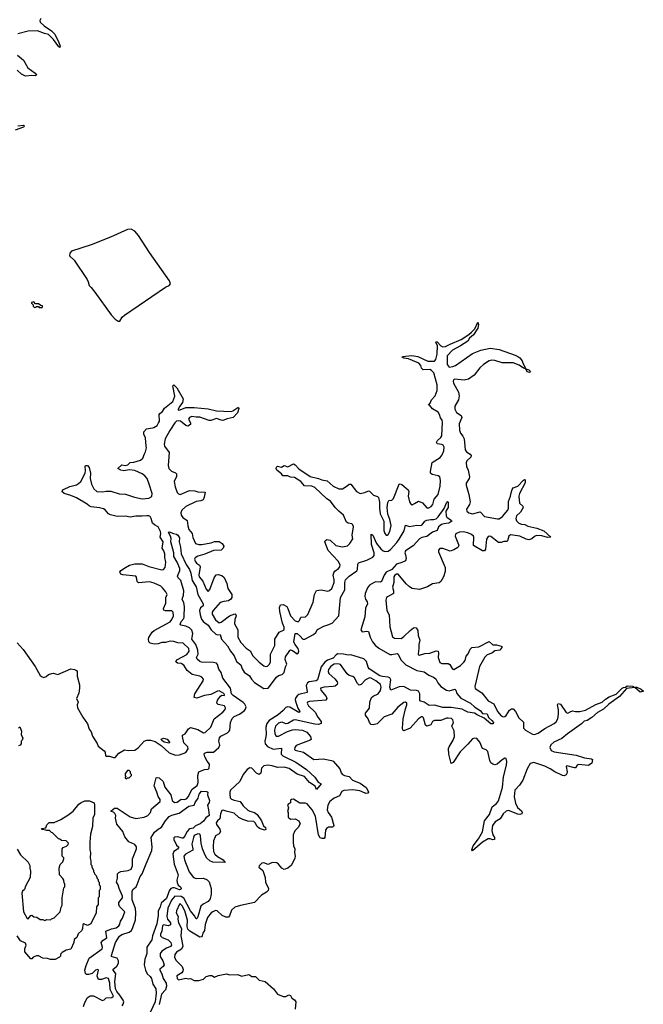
# Model space of a CAD drawing. Extents: x 2494159 to 2685562, y 773219 to 915170.
# Tile 25 of 201: x 2524354 to 2531078, y 867218 to 877832. Entities that reach past the tile are written whole.
import ezdxf

# ---------------------------------------------------------------- set-up
doc = ezdxf.new("R2010")
doc.units = 0

msp = doc.modelspace()

# ---------------------------------------------------------------- linework, layer by layer
at = {"layer": '0CON10XD'}
for points in [[(2524582, 877845), (2524570, 877825), (2524573, 877805), (2524616, 877765), (2524695, 877712), (2524731, 877675), (2524776, 877586), (2524790, 877545), (2524788, 877532), (2524775, 877539), (2524718, 877618), (2524665, 877673), (2524622, 877682), (2524545, 877711), (2524445, 877708), (2524335, 877681)], [(2524329, 877449), (2524394, 877394), (2524443, 877313), (2524519, 877255), (2524536, 877235), (2524524, 877226), (2524485, 877229), (2524415, 877222), (2524374, 877244), (2524325, 877287)], [(2524335, 876687), (2524395, 876694), (2524406, 876686), (2524396, 876675), (2524305, 876641)], [(2525435, 874581), (2525459, 874625), (2525483, 874647), (2525925, 874947), (2525965, 874965), (2525980, 874985), (2525968, 875018), (2525755, 875322), (2525636, 875506), (2525595, 875552), (2525555, 875573), (2525515, 875571), (2525333, 875487), (2525126, 875404), (2524913, 875337), (2524893, 875315), (2524891, 875285), (2524940, 875240), (2525081, 875031), (2525093, 875005), (2525102, 874965), (2525125, 874946), (2525165, 874896), (2525339, 874649), (2525384, 874605), (2525415, 874584), (2525435, 874581)], [(2524595, 874730), (2524600, 874735), (2524598, 874748), (2524582, 874752), (2524555, 874770), (2524525, 874770), (2524505, 874790), (2524480, 874785), (2524480, 874775), (2524498, 874758), (2524500, 874745), (2524515, 874730), (2524528, 874732), (2524535, 874740), (2524555, 874740), (2524565, 874730), (2524595, 874730)], [(2528794, 873734), (2528835, 873779), (2528856, 873835), (2528854, 873895), (2528820, 874025), (2528795, 874050), (2528775, 874061), (2528705, 874057), (2528686, 874075), (2528678, 874105), (2528659, 874129), (2528547, 874177), (2528495, 874183), (2528478, 874195), (2528480, 874200), (2528582, 874212), (2528645, 874202), (2528755, 874151), (2528825, 874151), (2528842, 874168), (2528855, 874225), (2528858, 874318), (2528840, 874355), (2528845, 874362), (2528855, 874360), (2528896, 874315), (2528916, 874306), (2528945, 874308), (2528995, 874335), (2529115, 874385), (2529195, 874438), (2529225, 874465), (2529260, 874500), (2529295, 874570), (2529301, 874545), (2529295, 874505), (2529248, 874435), (2529202, 874398), (2529185, 874368), (2529105, 874316), (2529019, 874271), (2528962, 874208), (2528961, 874115), (2528985, 874087), (2529025, 874092), (2529054, 874105), (2529235, 874233), (2529325, 874269), (2529425, 874290), (2529525, 874276), (2529695, 874217), (2529725, 874203), (2529745, 874186), (2529771, 874155), (2529780, 874130), (2529810, 874070), (2529845, 874056), (2529856, 874045), (2529860, 874035), (2529851, 874029), (2529827, 874035), (2529810, 874070), (2529785, 874074), (2529738, 874108), (2529675, 874132), (2529556, 874134), (2529475, 874158), (2529445, 874161), (2529417, 874153), (2529354, 874116), (2529315, 874079), (2529255, 874001), (2529193, 873957), (2529145, 873947), (2529045, 873956), (2529031, 873949), (2529026, 873935), (2529030, 873915), (2529085, 873818), (2529092, 873778), (2529084, 873735), (2529045, 873665), (2529045, 873635), (2529065, 873596), (2529112, 873565), (2529122, 873545), (2529093, 873475), (2529097, 873407), (2529107, 873375), (2529133, 873343), (2529145, 873315), (2529156, 873195), (2529171, 873175), (2529210, 873150), (2529221, 873135), (2529219, 873115), (2529174, 873075), (2529167, 873055), (2529171, 873015), (2529189, 872975), (2529202, 872905), (2529199, 872885), (2529169, 872835), (2529168, 872815), (2529197, 872715), (2529211, 872635), (2529203, 872605), (2529172, 872555), (2529174, 872534), (2529195, 872515), (2529235, 872506), (2529317, 872527), (2529367, 872477), (2529505, 872450), (2529525, 872453), (2529559, 872475), (2529616, 872545), (2529623, 872567), (2529623, 872637), (2529647, 872695), (2529652, 872732), (2529663, 872767), (2529675, 872784), (2529725, 872802), (2529785, 872869), (2529795, 872876), (2529805, 872873), (2529805, 872841), (2529743, 872725), (2529736, 872695), (2529741, 872621), (2529779, 872589), (2529783, 872575), (2529755, 872525), (2529712, 872485), (2529703, 872455), (2529710, 872430), (2529735, 872406), (2529765, 872394), (2529800, 872390), (2529833, 872373), (2529931, 872351), (2530005, 872322), (2530080, 872255), (2530045, 872250), (2529985, 872268), (2529925, 872270), (2529905, 872261), (2529875, 872234), (2529845, 872224), (2529815, 872231), (2529745, 872266), (2529645, 872278), (2529628, 872265), (2529615, 872214), (2529605, 872208), (2529575, 872208), (2529545, 872197), (2529515, 872197), (2529435, 872260), (2529415, 872265), (2529405, 872262), (2529388, 872232), (2529376, 872124), (2529365, 872107), (2529345, 872105), (2529246, 872165), (2529249, 872255), (2529245, 872266), (2529225, 872284), (2529185, 872302), (2529135, 872313), (2529095, 872308), (2529065, 872295), (2529054, 872285), (2529050, 872265), (2529086, 872175), (2529087, 872163), (2529077, 872143), (2529033, 872117), (2528995, 872103), (2528915, 872132), (2528885, 872132), (2528869, 872115), (2528870, 872095), (2528942, 871925), (2528942, 871885), (2528924, 871825), (2528894, 871776), (2528875, 871760), (2528805, 871750), (2528750, 871720), (2528665, 871689), (2528585, 871702), (2528558, 871718), (2528522, 871752), (2528436, 871855), (2528415, 871855), (2528397, 871845), (2528388, 871825), (2528387, 871765), (2528374, 871715), (2528384, 871675), (2528383, 871647), (2528318, 871612), (2528308, 871602), (2528303, 871575), (2528313, 871465), (2528339, 871415), (2528346, 871286), (2528375, 871180), (2528396, 871164), (2528465, 871163), (2528495, 871182), (2528562, 871248), (2528598, 871275), (2528615, 871281), (2528629, 871275), (2528645, 871248), (2528651, 871195), (2528669, 871145), (2528656, 871095), (2528658, 871055), (2528650, 870995), (2528652, 870985), (2528665, 870980), (2528722, 870998), (2528775, 871002), (2528845, 871027), (2528865, 871026), (2528869, 871005), (2528864, 870955), (2528882, 870902), (2528905, 870892), (2528975, 870891), (2528990, 870880), (2529015, 870837), (2529035, 870828), (2529105, 870871), (2529142, 870905), (2529155, 870925), (2529169, 870971), (2529189, 870995), (2529211, 871045), (2529227, 871063), (2529305, 871072), (2529415, 871128), (2529455, 871093), (2529495, 871092), (2529545, 871080), (2529552, 871075), (2529553, 871065), (2529530, 871035), (2529475, 871027), (2529445, 871005), (2529395, 870985), (2529369, 870961), (2529312, 870858), (2529276, 870705), (2529262, 870645), (2529263, 870623), (2529336, 870575), (2529405, 870491), (2529466, 870456), (2529506, 870376), (2529545, 870329), (2529565, 870318), (2529585, 870322), (2529598, 870332), (2529635, 870390), (2529655, 870403), (2529675, 870403), (2529701, 870375), (2529736, 870305), (2529785, 870260), (2529786, 870195), (2529806, 870175), (2529881, 870131), (2529905, 870128), (2529945, 870141), (2530015, 870193), (2530115, 870244), (2530137, 870263), (2530155, 870295), (2530162, 870345), (2530162, 870392), (2530152, 870445), (2530161, 870459), (2530185, 870454), (2530245, 870362), (2530265, 870356), (2530289, 870371), (2530315, 870383), (2530345, 870374), (2530394, 870374), (2530455, 870390), (2530565, 870450), (2530635, 870475), (2530671, 870509), (2530709, 870531), (2530785, 870562), (2530849, 870625), (2530865, 870634), (2530884, 870636), (2530905, 870652), (2530965, 870646), (2530976, 870636), (2531007, 870637), (2531055, 870614), (2531078, 870595), (2531045, 870582), (2530985, 870632), (2530895, 870622), (2530821, 870535), (2530705, 870455), (2530650, 870400), (2530584, 870365), (2530522, 870308), (2530471, 870279), (2530440, 870270), (2530410, 870240), (2530261, 870135), (2530198, 870082), (2530114, 870045), (2530081, 870015), (2530068, 869985), (2530084, 869954), (2530115, 869939), (2530355, 869905), (2530445, 869875), (2530520, 869865), (2530528, 869858), (2530522, 869818), (2530485, 869793), (2530377, 869803), (2530365, 869795), (2530345, 869768), (2530335, 869766), (2530252, 869788), (2530247, 869783), (2530256, 869725), (2530253, 869707), (2530245, 869691), (2530225, 869681), (2530205, 869684), (2530125, 869723), (2530075, 869758), (2530015, 869785), (2529897, 869823), (2529857, 869813), (2529824, 869756), (2529777, 869635), (2529741, 869579), (2529694, 869525), (2529685, 869455), (2529698, 869385), (2529721, 869341), (2529763, 869303), (2529770, 869285), (2529768, 869272), (2529746, 869264), (2529725, 869269), (2529625, 869309), (2529599, 869301), (2529568, 869272), (2529534, 869216), (2529480, 869185), (2529453, 869145), (2529443, 869093), (2529455, 869045), (2529474, 869015), (2529474, 868995), (2529455, 868990), (2529425, 869001), (2529405, 869001), (2529343, 868967), (2529235, 868873), (2529227, 868885), (2529242, 868925), (2529299, 869001), (2529342, 869078), (2529364, 869195), (2529420, 869265), (2529449, 869345), (2529496, 869384), (2529515, 869412), (2529558, 869555), (2529571, 869669), (2529604, 869795), (2529607, 869835), (2529598, 869868), (2529585, 869871), (2529557, 869855), (2529503, 869807), (2529475, 869799), (2529454, 869805), (2529435, 869821), (2529423, 869845), (2529400, 869945), (2529382, 869962), (2529345, 869976), (2529316, 870045), (2529282, 870085), (2529255, 870088), (2529235, 870080), (2529186, 870024), (2529102, 869938), (2529027, 869823), (2529005, 869814), (2528980, 869915), (2528978, 869975), (2528984, 869995), (2529028, 870065), (2529041, 870105), (2529039, 870165), (2529012, 870215), (2529030, 870255), (2529024, 870285), (2529008, 870298), (2528975, 870304), (2528955, 870301), (2528895, 870276), (2528825, 870279), (2528805, 870266), (2528785, 870231), (2528745, 870218), (2528728, 870228), (2528707, 870305), (2528695, 870316), (2528685, 870316), (2528655, 870296), (2528565, 870194), (2528495, 870167), (2528484, 870174), (2528481, 870195), (2528488, 870295), (2528515, 870403), (2528528, 870445), (2528528, 870465), (2528515, 870474), (2528495, 870472), (2528430, 870420), (2528365, 870346), (2528285, 870316), (2528207, 870243), (2528165, 870231), (2528144, 870234), (2528125, 870255), (2528112, 870295), (2528084, 870335), (2528082, 870355), (2528125, 870412), (2528128, 870475), (2528148, 870525), (2528165, 870541), (2528219, 870565), (2528245, 870601), (2528252, 870635), (2528244, 870665), (2528193, 870705), (2528145, 870733), (2528127, 870737), (2528082, 870715), (2528035, 870666), (2528015, 870660), (2527995, 870676), (2527965, 870738), (2527945, 870752), (2527905, 870764), (2527885, 870780), (2527811, 870881), (2527785, 870890), (2527745, 870883)], [(2526108, 870105), (2526110, 870120), (2526139, 870135), (2526174, 870186), (2526195, 870202), (2526275, 870180), (2526335, 870144), (2526355, 870149), (2526416, 870205), (2526450, 870295), (2526545, 870368), (2526568, 870395), (2526571, 870415), (2526562, 870435), (2526495, 870451), (2526481, 870465), (2526488, 870495), (2526520, 870540), (2526535, 870550), (2526562, 870548), (2526563, 870555), (2526555, 870568), (2526505, 870598), (2526485, 870594), (2526415, 870558), (2526345, 870548), (2526265, 870519), (2526235, 870524), (2526242, 870565), (2526333, 870705), (2526334, 870724), (2526316, 870746), (2526297, 870757), (2526212, 870772), (2526161, 870815), (2526125, 870875), (2526095, 870892), (2526055, 870897), (2526042, 870905), (2526038, 870915), (2526054, 870936), (2526155, 870989), (2526182, 871025), (2526176, 871055), (2526115, 871111), (2526060, 871115), (2526015, 871130), (2525975, 871134), (2525925, 871118), (2525885, 871120), (2525845, 871104), (2525805, 871099), (2525761, 871111), (2525747, 871127), (2525742, 871155), (2525747, 871173), (2525782, 871228), (2525804, 871246), (2525975, 871342), (2525995, 871365), (2526012, 871405), (2526008, 871445), (2525995, 871460), (2525925, 871459), (2525907, 871467), (2525904, 871485), (2525929, 871541), (2525930, 871605), (2525944, 871635), (2525931, 871665), (2525895, 871709), (2525875, 871724), (2525805, 871757), (2525755, 871772), (2525635, 871762), (2525621, 871775), (2525612, 871822), (2525605, 871832), (2525465, 871848), (2525446, 871856), (2525433, 871875), (2525446, 871895), (2525493, 871927), (2525539, 871951), (2525595, 871965), (2525675, 871965), (2525745, 871939), (2525885, 871901), (2525905, 871905), (2525924, 871925), (2525928, 871985), (2525918, 872035), (2525918, 872075), (2525908, 872105), (2525890, 872135), (2525900, 872205), (2525870, 872255), (2525877, 872293), (2525872, 872315), (2525846, 872365), (2525806, 872386), (2525785, 872405), (2525771, 872455), (2525759, 872475), (2525745, 872483), (2525725, 872484), (2525675, 872479), (2525605, 872480), (2525545, 872471), (2525495, 872481), (2525405, 872478), (2525332, 872495), (2525311, 872505), (2525277, 872547), (2525258, 872558), (2525215, 872569), (2525125, 872580), (2525105, 872589), (2525081, 872611), (2524965, 872676), (2524904, 872704), (2524834, 872724), (2524808, 872745), (2524825, 872766), (2524895, 872800), (2524965, 872819), (2524988, 872832), (2525012, 872855), (2525059, 872945), (2525063, 872973), (2525060, 873015), (2525065, 873028), (2525085, 873027), (2525102, 873005), (2525116, 872945), (2525113, 872885), (2525129, 872825), (2525153, 872775), (2525185, 872747), (2525245, 872741), (2525285, 872750), (2525335, 872751), (2525425, 872721), (2525495, 872716), (2525593, 872685), (2525675, 872668), (2525745, 872674), (2525777, 872693), (2525782, 872725), (2525750, 872825), (2525727, 872887), (2525704, 872915), (2525675, 872938), (2525595, 872974), (2525535, 872980), (2525475, 872970), (2525446, 872976), (2525413, 872995), (2525455, 873032), (2525495, 873027), (2525520, 873035), (2525545, 873059), (2525585, 873061), (2525655, 873084), (2525682, 873105), (2525698, 873152), (2525712, 873175), (2525722, 873215), (2525716, 873236), (2525711, 873325), (2525691, 873365), (2525692, 873388), (2525720, 873420), (2525785, 873432), (2525800, 873435), (2525835, 873458), (2525852, 873485), (2525860, 873505), (2525857, 873575), (2525864, 873586), (2525895, 873608), (2525916, 873644), (2526005, 873716), (2526025, 873775), (2526004, 873885), (2526014, 873896), (2526047, 873865), (2526118, 873745), (2526110, 873705), (2526079, 873665), (2526063, 873635), (2526064, 873624), (2526085, 873626), (2526145, 873651), (2526235, 873651), (2526385, 873637), (2526475, 873616), (2526633, 873607), (2526653, 873615), (2526705, 873653), (2526712, 873652), (2526715, 873640), (2526701, 873595), (2526656, 873544), (2526590, 873530), (2526545, 873513), (2526526, 873514), (2526475, 873532), (2526415, 873511), (2526395, 873511), (2526295, 873547), (2526255, 873547), (2526208, 873555), (2526184, 873545), (2526174, 873525), (2526196, 873485), (2526195, 873470), (2526165, 873452), (2526145, 873456), (2526089, 873505), (2526065, 873509), (2526045, 873505), (2526025, 873485), (2525972, 873405), (2525921, 873315), (2525910, 873255), (2525914, 873235), (2525966, 873165), (2525956, 873025), (2525961, 872995), (2525990, 872965), (2526035, 872949), (2526046, 872935), (2526044, 872906), (2526021, 872855), (2526029, 872795), (2526052, 872735), (2526065, 872720), (2526085, 872712), (2526185, 872758), (2526243, 872753), (2526276, 872744), (2526355, 872740), (2526344, 872686), (2526332, 872658), (2526306, 872644), (2526255, 872639), (2526145, 872584), (2526102, 872545), (2526091, 872515), (2526095, 872491), (2526114, 872465), (2526158, 872435), (2526166, 872375), (2526179, 872335), (2526213, 872295), (2526221, 872251), (2526249, 872185), (2526285, 872173), (2526313, 872173), (2526417, 872193), (2526455, 872207), (2526505, 872206), (2526536, 872185), (2526554, 872155), (2526546, 872135), (2526525, 872114), (2526445, 872110), (2526350, 872070), (2526275, 872049), (2526245, 872030), (2526239, 872015), (2526244, 871995), (2526261, 871975), (2526293, 871953), (2526299, 871935), (2526285, 871845), (2526290, 871825), (2526328, 871778), (2526363, 871695), (2526385, 871669), (2526405, 871690), (2526450, 871815), (2526472, 871848), (2526493, 871853), (2526535, 871840), (2526560, 871820), (2526588, 871755), (2526599, 871699), (2526640, 871635), (2526642, 871605), (2526632, 871585), (2526605, 871566), (2526555, 871560), (2526515, 871548), (2526438, 871465), (2526429, 871445), (2526429, 871425), (2526465, 871363), (2526505, 871331), (2526525, 871337), (2526615, 871404), (2526675, 871428), (2526682, 871425), (2526686, 871406), (2526673, 871365), (2526671, 871321), (2526704, 871255), (2526705, 871177), (2526738, 871118), (2526795, 871056), (2526839, 871029), (2526868, 870975), (2526935, 870906), (2526985, 870866), (2527005, 870858), (2527025, 870862), (2527045, 870881), (2527057, 870905), (2527057, 870993), (2527104, 871085), (2527106, 871154), (2527151, 871229), (2527206, 871255), (2527205, 871285), (2527188, 871328), (2527158, 871452), (2527155, 871495), (2527165, 871524), (2527195, 871528), (2527233, 871505), (2527246, 871486), (2527274, 871404), (2527325, 871353), (2527355, 871342), (2527370, 871355), (2527385, 871393), (2527435, 871394), (2527461, 871419), (2527517, 871553), (2527533, 871635), (2527555, 871680), (2527604, 871686), (2527677, 871673), (2527695, 871678), (2527720, 871700), (2527746, 871765), (2527746, 871795), (2527734, 871845), (2527740, 871870), (2527752, 871888), (2527792, 871915), (2527807, 871935), (2527808, 871955), (2527788, 871995), (2527680, 872110), (2527644, 872205), (2527646, 872215), (2527665, 872229), (2527703, 872223), (2527764, 872164), (2527835, 872149), (2527889, 872161), (2527913, 872185), (2527944, 872235), (2527940, 872275), (2527954, 872365), (2527946, 872385), (2527935, 872396), (2527895, 872404), (2527876, 872416), (2527845, 872491), (2527793, 872533), (2527755, 872575), (2527705, 872642), (2527665, 872666), (2527535, 872788), (2527505, 872803), (2527426, 872806), (2527384, 872855), (2527315, 872898), (2527275, 872901), (2527245, 872916), (2527192, 872915), (2527176, 872936), (2527125, 872975), (2527118, 872995), (2527121, 873010), (2527135, 873020), (2527175, 873007), (2527205, 873026), (2527245, 873012), (2527305, 873044), (2527325, 873032), (2527365, 872989), (2527485, 872909), (2527575, 872887), (2527611, 872871), (2527670, 872860), (2527734, 872804), (2527795, 872773), (2527835, 872773), (2527885, 872808), (2527906, 872824), (2527925, 872826), (2527985, 872746), (2528025, 872724), (2528075, 872734), (2528115, 872752), (2528125, 872751), (2528167, 872707), (2528211, 872691), (2528221, 872681), (2528232, 872632), (2528233, 872565), (2528242, 872505), (2528279, 872425), (2528280, 872325), (2528289, 872295), (2528305, 872276), (2528315, 872274), (2528325, 872281), (2528345, 872314), (2528358, 872378), (2528344, 872445), (2528322, 872502), (2528317, 872575), (2528324, 872626), (2528335, 872648), (2528365, 872651), (2528385, 872671), (2528444, 872825), (2528455, 872829), (2528475, 872823), (2528541, 872765), (2528549, 872745), (2528544, 872695), (2528558, 872635), (2528569, 872615), (2528585, 872603), (2528612, 872618), (2528655, 872643), (2528695, 872623), (2528745, 872571), (2528765, 872571), (2528792, 872585), (2528809, 872605), (2528824, 872665), (2528865, 872714), (2528888, 872805), (2528892, 872865), (2528884, 872904), (2528866, 872916), (2528800, 872930), (2528784, 872945), (2528782, 872962), (2528802, 873058), (2528888, 873112), (2528909, 873141), (2528925, 873185), (2528929, 873225), (2528920, 873245), (2528905, 873253), (2528855, 873261), (2528847, 873275), (2528858, 873295), (2528893, 873327), (2528905, 873346), (2528913, 873493), (2528908, 873515), (2528890, 873540), (2528880, 873575), (2528865, 873600), (2528806, 873636), (2528775, 873672), (2528762, 873675), (2528780, 873700), (2528794, 873734)], [(2527675, 871309), (2527722, 871328), (2527795, 871405), (2527813, 871605), (2527858, 871685), (2527858, 871765), (2527867, 871795), (2527905, 871834), (2527988, 871892), (2527996, 871905), (2527998, 871962), (2528005, 871977), (2528095, 872006), (2528162, 872038), (2528174, 872055), (2528176, 872085), (2528148, 872175), (2528144, 872286), (2528160, 872275), (2528201, 872185), (2528247, 872127), (2528271, 872105), (2528295, 872098), (2528325, 872102), (2528350, 872120), (2528421, 872195), (2528445, 872233), (2528499, 872321), (2528515, 872384), (2528555, 872367), (2528635, 872382), (2528679, 872381), (2528692, 872388), (2528723, 872425), (2528745, 872438), (2528785, 872445), (2528815, 872443), (2528845, 872452), (2528867, 872473), (2528929, 872561), (2528960, 872630), (2528965, 872637), (2528975, 872632), (2528974, 872575), (2528949, 872535), (2528953, 872485), (2528960, 872470), (2529010, 872435), (2529012, 872425), (2528981, 872405), (2528925, 872399), (2528901, 872389), (2528870, 872365), (2528854, 872326), (2528803, 872307), (2528745, 872262), (2528690, 872250), (2528664, 872236), (2528595, 872159), (2528515, 872106), (2528508, 872085), (2528513, 872063), (2528520, 872025), (2528512, 871998), (2528475, 871980), (2528417, 871963), (2528365, 871904), (2528305, 871875), (2528283, 871845), (2528254, 871775), (2528241, 871769), (2528195, 871772), (2528175, 871766), (2528125, 871735), (2528102, 871708), (2528079, 871645), (2528076, 871615), (2528082, 871585), (2528101, 871555), (2528102, 871535), (2528083, 871487), (2528074, 871396), (2528032, 871255), (2528045, 871234), (2528095, 871241), (2528116, 871236), (2528132, 871175), (2528158, 871125), (2528188, 871088), (2528225, 871058), (2528345, 870989), (2528365, 870988), (2528425, 871001), (2528435, 870994), (2528445, 870969), (2528468, 870928), (2528516, 870876), (2528635, 870815), (2528715, 870803), (2528765, 870765), (2528816, 870745), (2528839, 870725), (2528862, 870685), (2528895, 870645), (2528955, 870605), (2528985, 870596), (2529045, 870615), (2529056, 870606), (2529068, 870568), (2529109, 870519), (2529215, 870465), (2529262, 870422), (2529318, 870385), (2529345, 870354), (2529395, 870348), (2529410, 870310), (2529445, 870279), (2529461, 870255), (2529459, 870241), (2529435, 870241), (2529361, 870301), (2529285, 870338), (2529258, 870358), (2529185, 870367), (2529149, 870385), (2529125, 870398), (2529007, 870417), (2528915, 870416), (2528825, 870442), (2528768, 870438), (2528715, 870475), (2528668, 870488), (2528668, 870565), (2528652, 870592), (2528631, 870601), (2528566, 870606), (2528495, 870643), (2528445, 870640), (2528354, 870605), (2528346, 870636), (2528355, 870715), (2528345, 870736), (2528325, 870746), (2528265, 870750), (2528235, 870759), (2528122, 870835), (2528111, 870851), (2528094, 870915), (2528065, 870942), (2527925, 870986), (2527895, 870982), (2527845, 870993), (2527785, 870997), (2527767, 870985), (2527735, 870948), (2527673, 870927), (2527645, 870905), (2527605, 870855), (2527565, 870715), (2527551, 870705), (2527475, 870694), (2527456, 870685), (2527443, 870655), (2527455, 870585), (2527452, 870578), (2527363, 870557), (2527345, 870545), (2527331, 870525), (2527325, 870505), (2527327, 870485), (2527352, 870412), (2527373, 870375), (2527371, 870369), (2527364, 870365), (2527265, 870422), (2527245, 870425), (2527223, 870417), (2527195, 870385), (2527141, 870339), (2527045, 870278), (2527020, 870245), (2527006, 870205), (2527010, 870125), (2527003, 870087), (2526998, 870055), (2527002, 870025), (2527025, 869996), (2527085, 869967), (2527175, 869979), (2527174, 869915), (2527191, 869895), (2527330, 869830), (2527445, 869749), (2527537, 869667), (2527573, 869613), (2527604, 869595), (2527555, 869532), (2527540, 869570), (2527480, 869610), (2527423, 869673), (2527345, 869700), (2527260, 869760), (2527205, 869773), (2527135, 869771), (2527075, 869789), (2527025, 869795), (2526985, 869789), (2526960, 869765), (2526952, 869708), (2526935, 869695), (2526908, 869708), (2526855, 869765), (2526835, 869766), (2526805, 869749), (2526762, 869695), (2526729, 869621), (2526628, 869525), (2526619, 869505), (2526618, 869485), (2526624, 869445), (2526639, 869429), (2526665, 869417), (2526730, 869405), (2526765, 869358), (2526815, 869312), (2526835, 869300), (2526885, 869285), (2526914, 869264), (2526962, 869195), (2526983, 869143), (2527004, 869125), (2527008, 869102), (2526993, 869097), (2526941, 869115), (2526915, 869135), (2526892, 869175), (2526877, 869187), (2526814, 869194), (2526759, 869209), (2526715, 869233), (2526665, 869278), (2526581, 869299), (2526548, 869312), (2526534, 869306), (2526520, 869270), (2526512, 869218), (2526485, 869195), (2526472, 869175), (2526475, 869155), (2526513, 869105), (2526520, 869080), (2526503, 869057), (2526466, 869035), (2526460, 869025), (2526445, 868982), (2526439, 868915), (2526444, 868864), (2526459, 868835), (2526485, 868811), (2526548, 868775), (2526570, 868745), (2526435, 868749), (2526404, 868764), (2526373, 868793), (2526352, 868825), (2526323, 868895), (2526310, 868955), (2526305, 869035), (2526295, 869052), (2526276, 869056), (2526235, 869036), (2526226, 869016), (2526208, 868945), (2526221, 868895), (2526219, 868881), (2526142, 868835), (2526124, 868815), (2526129, 868775), (2526150, 868730), (2526182, 868645), (2526226, 868586), (2526255, 868575), (2526335, 868578), (2526375, 868559), (2526395, 868538), (2526418, 868465), (2526419, 868405), (2526409, 868355), (2526386, 868325), (2526333, 868297), (2526308, 868275), (2526275, 868162), (2526265, 868141), (2526255, 868141), (2526240, 868170), (2526195, 868225), (2526124, 868364), (2526095, 868381), (2526025, 868382), (2525989, 868341), (2525950, 868255), (2525939, 868165), (2525948, 868135), (2525978, 868095), (2525978, 868075), (2525956, 868064), (2525905, 868074), (2525895, 868065), (2525889, 868035), (2525886, 868005), (2525872, 867975), (2525873, 867955), (2525890, 867940), (2525954, 867914), (2525983, 867883), (2525989, 867855), (2525978, 867842), (2525937, 867825), (2525885, 867791), (2525869, 867765), (2525868, 867735), (2525898, 867685), (2525911, 867645), (2525901, 867625), (2525864, 867596), (2525866, 867585), (2525887, 867547), (2525902, 867495), (2525934, 867445), (2525938, 867415), (2525925, 867375), (2525883, 867327), (2525856, 867215)], [(2525041, 867195), (2525052, 867228), (2525082, 867288), (2525115, 867311), (2525148, 867308), (2525245, 867259), (2525264, 867266), (2525285, 867287), (2525347, 867293), (2525364, 867305), (2525329, 867379), (2525325, 867445), (2525312, 867495), (2525285, 867503), (2525235, 867486), (2525203, 867485), (2525190, 867520), (2525202, 867585), (2525195, 867594), (2525172, 867585), (2525135, 867550), (2525095, 867541), (2525075, 867541), (2525065, 867550), (2525056, 867585), (2525069, 867635), (2525103, 867717), (2525244, 867815), (2525246, 867835), (2525234, 867885), (2525255, 867911), (2525292, 867935), (2525284, 868006), (2525345, 868032), (2525395, 868042), (2525423, 868065), (2525432, 868082), (2525439, 868115), (2525462, 868145), (2525486, 868215), (2525431, 868271), (2525422, 868295), (2525424, 868316), (2525462, 868365), (2525464, 868385), (2525426, 868465), (2525416, 868506), (2525398, 868535), (2525407, 868577), (2525407, 868625), (2525421, 868639), (2525445, 868649), (2525525, 868661), (2525556, 868675), (2525570, 868710), (2525571, 868785), (2525613, 868895), (2525614, 868914), (2525595, 868941), (2525531, 868971), (2525487, 869025), (2525465, 869080), (2525400, 869160), (2525388, 869225), (2525389, 869255), (2525381, 869275), (2525365, 869290), (2525340, 869295), (2525340, 869305), (2525376, 869334), (2525405, 869333), (2525545, 869240), (2525605, 869222), (2525695, 869237), (2525735, 869255), (2525763, 869285), (2525775, 869326), (2525869, 869405), (2525869, 869425), (2525847, 869457), (2525834, 869505), (2525804, 869574), (2525825, 869658), (2525835, 869663), (2525858, 869658), (2525901, 869621), (2525920, 869560), (2525982, 869475), (2525998, 869415), (2526024, 869395), (2526052, 869398), (2526095, 869428), (2526135, 869426), (2526155, 869435), (2526172, 869455), (2526214, 869536), (2526269, 869575), (2526278, 869608), (2526274, 869685), (2526285, 869725), (2526345, 869750), (2526385, 869752), (2526398, 869765), (2526399, 869805), (2526375, 869840), (2526349, 869885), (2526342, 869915), (2526346, 869924), (2526375, 869935), (2526443, 869937), (2526502, 869985), (2526510, 870010), (2526501, 870055), (2526509, 870091), (2526523, 870107), (2526595, 870145), (2526610, 870160), (2526618, 870175), (2526626, 870255), (2526645, 870300), (2526665, 870320), (2526725, 870346), (2526775, 870382), (2526789, 870401), (2526794, 870425), (2526780, 870455), (2526765, 870472), (2526656, 870546), (2526638, 870565), (2526625, 870625), (2526543, 870735), (2526526, 870795), (2526501, 870831), (2526485, 870882), (2526476, 870895), (2526443, 870903), (2526315, 870906), (2526295, 870914), (2526267, 870937), (2526259, 870955), (2526277, 870993), (2526276, 871035), (2526254, 871095), (2526211, 871155), (2526220, 871215), (2526210, 871250), (2526185, 871276), (2526145, 871295), (2526090, 871305), (2526083, 871313), (2526095, 871345), (2526123, 871377), (2526127, 871395), (2526130, 871505), (2526124, 871545), (2526107, 871585), (2526121, 871629), (2526122, 871675), (2526091, 871785), (2526064, 871815), (2526056, 871834), (2526081, 871895), (2526081, 871915), (2526051, 871985), (2526015, 872044), (2526016, 872084), (2525983, 872205), (2525988, 872238), (2525981, 872265), (2525957, 872303), (2525965, 872313), (2526013, 872293), (2526045, 872287), (2526060, 872275), (2526076, 872245), (2526073, 872205), (2526088, 872145), (2526096, 872075), (2526149, 871959), (2526185, 871905), (2526198, 871865), (2526212, 871785), (2526255, 871719), (2526274, 871634), (2526333, 871535), (2526332, 871515), (2526305, 871492), (2526294, 871465), (2526298, 871415), (2526315, 871369), (2526332, 871345), (2526386, 871305), (2526418, 871255), (2526469, 871209), (2526485, 871201), (2526516, 871206), (2526529, 871155), (2526595, 871084), (2526625, 871026), (2526666, 870976), (2526692, 870912), (2526739, 870879), (2526754, 870834), (2526775, 870797), (2526830, 870760), (2526853, 870723), (2526885, 870688), (2526985, 870624), (2527032, 870625), (2527122, 870745), (2527145, 870761), (2527185, 870775), (2527205, 870795), (2527219, 870855), (2527234, 870885), (2527217, 870935), (2527219, 870965), (2527265, 871032), (2527275, 871038), (2527295, 871031), (2527345, 870996), (2527356, 871005), (2527362, 871025), (2527356, 871055), (2527319, 871099), (2527308, 871125), (2527324, 871216), (2527346, 871215), (2527378, 871188), (2527405, 871156), (2527427, 871153), (2527521, 871205), (2527546, 871225), (2527565, 871258), (2527632, 871295), (2527675, 871309)], [(2524325, 871113), (2524392, 871042), (2524519, 870859), (2524575, 870763), (2524595, 870747), (2524615, 870741), (2524639, 870751), (2524665, 870773), (2524700, 870785), (2524715, 870788), (2524765, 870774), (2524905, 870836), (2524945, 870828), (2524966, 870816), (2524972, 870805), (2524974, 870755), (2524997, 870663), (2525000, 870625), (2524993, 870573), (2524968, 870515), (2524983, 870475), (2524974, 870445), (2524976, 870415), (2525033, 870313), (2525085, 870243), (2525104, 870185), (2525126, 870155), (2525140, 870110), (2525190, 870030), (2525201, 870001), (2525265, 869952), (2525276, 869935), (2525278, 869898), (2525285, 869892), (2525323, 869893), (2525365, 869878), (2525382, 869878), (2525424, 869926), (2525485, 869962), (2525525, 869953), (2525595, 869958), (2525633, 869987), (2525695, 870053), (2525725, 870064), (2525765, 870064), (2525815, 870052), (2525879, 870009), (2525965, 869930), (2526035, 869904), (2526075, 869906), (2526145, 869932), (2526169, 869971), (2526165, 869995), (2526124, 870035), (2526108, 870105)], [(2527745, 870883), (2527725, 870875), (2527704, 870855), (2527685, 870826), (2527681, 870805), (2527688, 870785), (2527752, 870725), (2527776, 870695), (2527781, 870679), (2527776, 870665), (2527755, 870649), (2527735, 870643), (2527637, 870637), (2527598, 870625), (2527601, 870605), (2527659, 870535), (2527664, 870515), (2527655, 870498), (2527477, 870483), (2527458, 870475), (2527454, 870466), (2527468, 870435), (2527538, 870368), (2527568, 870315), (2527606, 870265), (2527604, 870246), (2527574, 870236), (2527535, 870237), (2527325, 870284), (2527305, 870282), (2527245, 870246), (2527225, 870242), (2527185, 870258), (2527165, 870257), (2527145, 870248), (2527113, 870215), (2527101, 870175), (2527105, 870132), (2527120, 870110), (2527145, 870108), (2527242, 870158), (2527295, 870178), (2527325, 870182), (2527402, 870172), (2527451, 870151), (2527491, 870105), (2527496, 870074), (2527485, 870065), (2527335, 870007), (2527319, 869985), (2527318, 869965), (2527325, 869956), (2527415, 869937), (2527525, 869857), (2527624, 869864), (2527716, 869846), (2527735, 869838), (2527806, 869756), (2527819, 869715), (2527836, 869696), (2527854, 869684), (2527905, 869672), (2527942, 869635), (2528025, 869602), (2528088, 869555), (2528110, 869515), (2528113, 869505), (2528108, 869495), (2528085, 869492), (2528047, 869507), (2528021, 869521), (2527945, 869531), (2527847, 869523), (2527828, 869512), (2527801, 869465), (2527745, 869439), (2527696, 869404), (2527676, 869364), (2527668, 869315), (2527680, 869285), (2527716, 869235), (2527741, 869145), (2527737, 869133), (2527725, 869128), (2527682, 869128), (2527661, 869115), (2527652, 869095), (2527644, 869016), (2527635, 869004), (2527615, 869004), (2527595, 869014), (2527575, 869045), (2527542, 869245), (2527506, 869316), (2527455, 869378), (2527435, 869386), (2527375, 869386), (2527305, 869428), (2527283, 869427), (2527272, 869418), (2527275, 869390), (2527251, 869379), (2527242, 869365), (2527252, 869335), (2527240, 869295), (2527250, 869285), (2527250, 869235), (2527275, 869213), (2527325, 869217), (2527363, 869195), (2527376, 869165), (2527358, 869125), (2527322, 869088), (2527301, 869045), (2527301, 868965), (2527307, 868927), (2527321, 868895), (2527318, 868855), (2527323, 868815), (2527319, 868795), (2527283, 868717), (2527245, 868684), (2527205, 868673), (2527179, 868685), (2527145, 868729), (2527125, 868744), (2527075, 868746), (2527034, 868724), (2526985, 868742), (2526965, 868738), (2526935, 868710), (2526932, 868695), (2526975, 868660), (2527002, 868585), (2527003, 868533), (2527037, 868467), (2527034, 868445), (2527015, 868426), (2526961, 868395), (2526885, 868314), (2526735, 868284), (2526672, 868265), (2526638, 868232), (2526615, 868170), (2526604, 868156), (2526575, 868156), (2526536, 868176), (2526484, 868224), (2526465, 868229), (2526435, 868216), (2526417, 868203), (2526380, 868155), (2526353, 868077), (2526345, 868015), (2526328, 867985), (2526321, 867955), (2526315, 867944), (2526295, 867942), (2526188, 868008), (2526168, 868028), (2526158, 868055), (2526164, 868125), (2526135, 868225), (2526105, 868280), (2526085, 868300), (2526075, 868299), (2526044, 868226), (2526042, 868205), (2526064, 868165), (2526058, 868135), (2526067, 868095), (2526098, 868035), (2526090, 867955), (2526112, 867845), (2526098, 867812), (2526045, 867779), (2526027, 867755), (2526024, 867724), (2526041, 867691), (2526106, 867625), (2526116, 867595), (2526114, 867575), (2526101, 867559), (2526047, 867525), (2526050, 867495), (2526065, 867482), (2526145, 867499), (2526175, 867492), (2526196, 867496), (2526234, 867474), (2526285, 867473), (2526335, 867490), (2526364, 867516), (2526405, 867530), (2526425, 867528), (2526455, 867510), (2526495, 867528), (2526585, 867548), (2526617, 867537), (2526705, 867540), (2526745, 867520), (2526825, 867538), (2526855, 867518), (2526895, 867518), (2526937, 867477), (2527000, 867465), (2527092, 867385), (2527135, 867328), (2527195, 867301), (2527225, 867301), (2527255, 867320), (2527273, 867313), (2527288, 867285), (2527315, 867268), (2527330, 867245), (2527324, 867165)], [(2524340, 870195), (2524355, 870210), (2524372, 870162), (2524370, 870125), (2524386, 870086), (2524380, 870065), (2524370, 870055), (2524370, 870025), (2524358, 870012), (2524340, 870005)], [(2525965, 870032), (2525912, 870045), (2525885, 870062), (2525880, 870075), (2525905, 870087), (2525945, 870077), (2525969, 870045), (2525965, 870032)], [(2525505, 869650), (2525515, 869660), (2525535, 869660), (2525560, 869685), (2525560, 869695), (2525550, 869705), (2525550, 869725), (2525535, 869740), (2525515, 869740), (2525490, 869705), (2525490, 869685), (2525500, 869675), (2525492, 869668), (2525490, 869655), (2525505, 869650)], [(2525457, 867203), (2525471, 867219), (2525476, 867244), (2525471, 867261), (2525432, 867315), (2525402, 867355), (2525388, 867385), (2525379, 867465), (2525392, 867545), (2525357, 867595), (2525402, 867628), (2525418, 867662), (2525420, 867685), (2525404, 867714), (2525351, 867731), (2525344, 867735), (2525345, 867745), (2525388, 867885), (2525429, 867951), (2525455, 867970), (2525535, 867997), (2525558, 868015), (2525575, 868045), (2525603, 868127), (2525607, 868205), (2525602, 868252), (2525567, 868345), (2525567, 868435), (2525575, 868454), (2525608, 868485), (2525621, 868509), (2525654, 868595), (2525674, 868626), (2525719, 868731), (2525778, 868875), (2525782, 868915), (2525773, 869017), (2525806, 869075), (2525845, 869107), (2525883, 869127), (2525925, 869196), (2525965, 869243), (2525993, 869257), (2526073, 869277), (2526177, 869355), (2526236, 869364), (2526247, 869395), (2526278, 869442), (2526290, 869485), (2526315, 869514), (2526373, 869513), (2526382, 869505), (2526380, 869475), (2526401, 869415), (2526398, 869392), (2526378, 869365), (2526391, 869315), (2526396, 869255), (2526360, 869230), (2526336, 869194), (2526298, 869165), (2526249, 869141), (2526225, 869116), (2526189, 869111), (2526176, 869104), (2526158, 869082), (2526135, 869034), (2526115, 869009), (2526108, 869008), (2526056, 869025), (2526025, 869019), (2526015, 869011), (2526014, 868994), (2526044, 868934), (2526065, 868916), (2526066, 868905), (2526055, 868890), (2526014, 868866), (2526005, 868835), (2526018, 868728), (2526063, 868615), (2526049, 868555), (2526052, 868532), (2526064, 868504), (2526086, 868485), (2526096, 868465), (2526090, 868455), (2526075, 868452), (2526024, 868474), (2526005, 868474), (2525984, 868466), (2525967, 868443), (2525935, 868359), (2525880, 868310), (2525870, 868265), (2525847, 868225), (2525848, 868175), (2525834, 868085), (2525785, 867955), (2525778, 867912), (2525723, 867835), (2525726, 867765), (2525714, 867735), (2525702, 867705), (2525696, 867645), (2525710, 867585), (2525728, 867548), (2525759, 867519), (2525774, 867495), (2525788, 867435), (2525820, 867385), (2525827, 867337), (2525814, 867245), (2525734, 867076)], [(2524325, 868890), (2524361, 868831), (2524445, 868750), (2524462, 868715), (2524463, 868685), (2524472, 868655), (2524466, 868584), (2524415, 868490), (2524406, 868454), (2524384, 868436), (2524378, 868415), (2524394, 868215), (2524435, 868142), (2524445, 868140), (2524474, 868176), (2524485, 868178), (2524505, 868162), (2524537, 868157), (2524575, 868132), (2524602, 868132), (2524625, 868122), (2524645, 868132), (2524685, 868130), (2524695, 868140), (2524725, 868150), (2524790, 868215), (2524800, 868265), (2524810, 868285), (2524812, 868365), (2524830, 868475), (2524840, 868485), (2524840, 868515), (2524833, 868523), (2524830, 868555), (2524820, 868575), (2524782, 868615), (2524780, 868685), (2524790, 868725), (2524818, 868755), (2524830, 868785), (2524828, 868798), (2524810, 868815), (2524810, 868895), (2524822, 868908), (2524858, 868922), (2524878, 868942), (2524880, 868955), (2524855, 868980), (2524803, 868983), (2524785, 869000), (2524772, 869002), (2524708, 869068), (2524695, 869070), (2524675, 869090), (2524645, 869090), (2524637, 869097), (2524595, 869102), (2524590, 869115), (2524635, 869120), (2524648, 869152), (2524673, 869177), (2524725, 869178), (2524798, 869212), (2524872, 869258), (2524930, 869300), (2524990, 869375), (2525015, 869392), (2525055, 869410), (2525105, 869413), (2525155, 869390), (2525162, 869365), (2525160, 869265), (2525142, 869225), (2525138, 869135), (2525118, 869052), (2525110, 868965), (2525110, 868885), (2525118, 868855), (2525112, 868795), (2525120, 868765), (2525120, 868725), (2525130, 868715), (2525130, 868695), (2525150, 868665), (2525150, 868645), (2525158, 868638), (2525160, 868625), (2525180, 868605), (2525190, 868575), (2525200, 868565), (2525200, 868545), (2525210, 868535), (2525210, 868505), (2525220, 868495), (2525220, 868455), (2525210, 868445), (2525210, 868375), (2525200, 868365), (2525200, 868295), (2525183, 868267), (2525177, 868203), (2525122, 868085), (2525085, 868066), (2525045, 868086), (2525035, 868077), (2525032, 868035), (2525022, 868015), (2524984, 867976), (2524971, 867939), (2524942, 867915), (2524938, 867885), (2524906, 867814), (2524855, 867803), (2524810, 867775), (2524795, 867760), (2524792, 867738), (2524783, 867727), (2524735, 867700), (2524685, 867702), (2524655, 867712), (2524604, 867714), (2524555, 867742), (2524535, 867742), (2524500, 867725), (2524485, 867710), (2524475, 867710), (2524408, 867785), (2524408, 867815), (2524422, 867855), (2524415, 867878), (2524364, 867904), (2524325, 867956)]]:
    msp.add_lwpolyline(points, dxfattribs=at)

doc.saveas('drawing.dxf')
